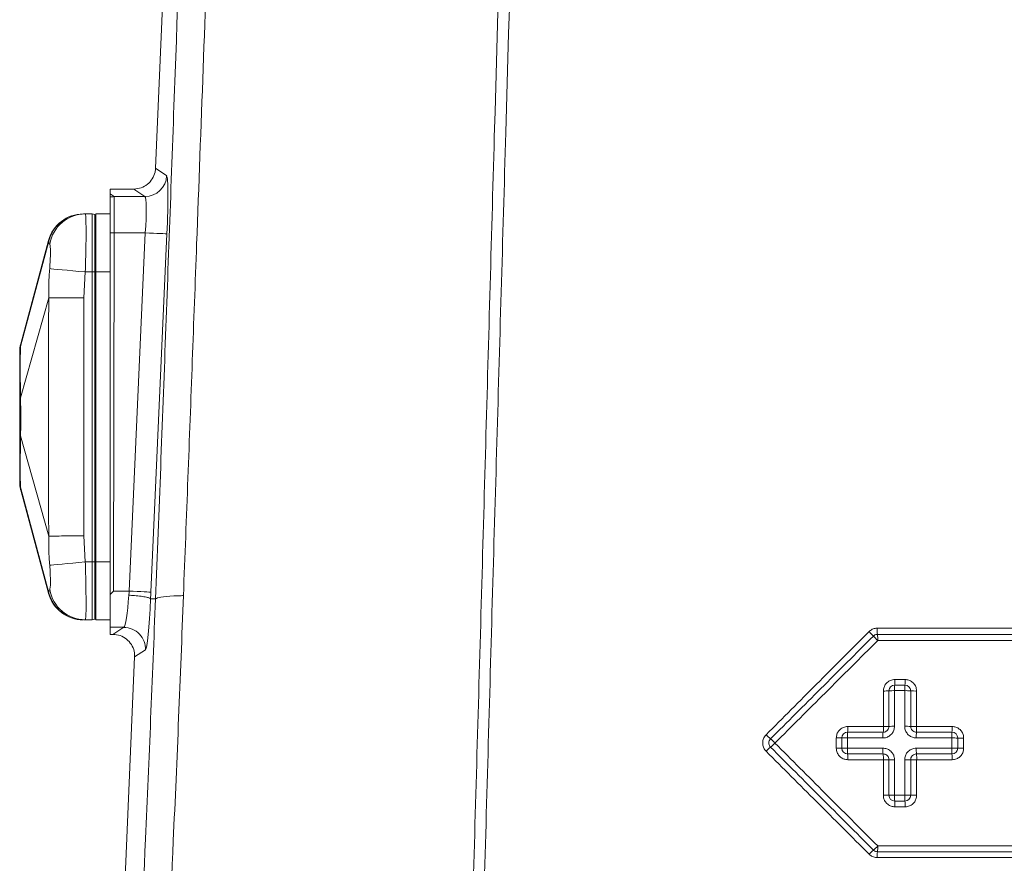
# Model space of a CAD drawing. Header units: millimetres. Extents: x 0 to 8410, y 0 to 5940.
# Tile 79 of 179: x 3434 to 3569, y 3441 to 3558. Entities that reach past the tile are written whole.
import ezdxf

# ---------------------------------------------------------------- set-up
doc = ezdxf.new("R2010")
doc.units = ezdxf.units.MM
doc.header["$LTSCALE"] = 10

msp = doc.modelspace()

# ---------------------------------------------------------------- linework, layer by layer
at = {"color": 7, "linetype": 'Continuous', "lineweight": 0}
for p, q in [((3452.28, 3537.18), (3462.23, 3769.37)), ((3449.29, 3534.31), (3446.03, 3534.31)), ((3446.03, 3533.64), (3446.03, 3534.31)), ((3446.03, 3533.64), (3446.03, 3533.23)), ((3446.03, 3533.23), (3446.03, 3528.27)), ((3442.37, 3530.87), (3442.58, 3530.87)), ((3442.58, 3530.87), (3443.53, 3530.87)), ((3443.53, 3522.87), (3443.53, 3530.87)), ((3443.88, 3530.78), (3443.53, 3530.87)), ((3446.03, 3530.87), (3444.03, 3530.87)), ((3444.03, 3530.87), (3444.03, 3522.87)), ((3446.03, 3528.27), (3446.03, 3478.39)), ((3437.5, 3527.21), (3433.68, 3512.96)), ((3443.53, 3482.87), (3443.53, 3522.87)), ((3444.03, 3522.87), (3444.03, 3482.87)), ((3433.68, 3492.78), (3437.5, 3478.53)), ((3443.53, 3474.87), (3443.53, 3482.87)), ((3444.03, 3482.87), (3444.03, 3474.87)), ((3446.03, 3478.39), (3446.03, 3473.84)), ((3451.59, 3477.79), (3451.59, 3477.79)), ((3451.59, 3477.79), (3452.28, 3477.76)), ((3452.28, 3477.76), (3452.28, 3477.76)), ((3442.58, 3474.87), (3442.37, 3474.87)), ((3442.58, 3474.87), (3443.53, 3474.87)), ((3443.88, 3474.97), (3443.53, 3474.87)), ((3446.03, 3474.87), (3444.03, 3474.87)), ((3446.03, 3473.84), (3446.03, 3472.87)), ((3446.4, 3472.87), (3446.03, 3472.87)), ((3442.16, 3300.83), (3449.4, 3469.75)), ((3449.4, 3469.75), (3449.4, 3469.75)), ((3553.53, 3450.67), (3553.53, 3455.57)), ((3556.53, 3455.57), (3556.53, 3450.67))]:
    msp.add_line(p, q, dxfattribs=at)
at = {"color": 8, "linetype": 'Continuous', "lineweight": 0}
for p, q in [((3452.28, 3537.18), (3453.82, 3536.13)), ((3450.82, 3533.26), (3449.3, 3534.31)), ((3446.03, 3533.64), (3446.59, 3533.26)), ((3446.59, 3533.26), (3446.59, 3528.27)), ((3446.59, 3533.26), (3450.82, 3533.26)), ((3443.88, 3522.87), (3443.88, 3530.78)), ((3446.59, 3528.27), (3446.48, 3478.83)), ((3450.87, 3528.27), (3446.59, 3528.27)), ((3448.64, 3478.83), (3450.87, 3528.27)), ((3453.86, 3528.13), (3451.64, 3478.7)), ((3437.53, 3527.13), (3433.65, 3512.58)), ((3442.58, 3522.87), (3442.37, 3519.29)), ((3442.58, 3522.87), (3443.53, 3522.87)), ((3443.88, 3522.87), (3443.53, 3522.87)), ((3443.88, 3482.87), (3443.88, 3522.87)), ((3443.88, 3522.87), (3444.03, 3522.87)), ((3446.03, 3522.87), (3444.03, 3522.87)), ((3437.53, 3519.32), (3433.65, 3505.49)), ((3442.37, 3519.29), (3442.37, 3486.46)), ((3437.53, 3486.43), (3433.65, 3500.25)), ((3437.53, 3478.61), (3433.65, 3493.16)), ((3442.37, 3486.46), (3442.58, 3482.87)), ((3442.58, 3482.87), (3443.53, 3482.87)), ((3443.88, 3482.87), (3443.53, 3482.87)), ((3443.88, 3474.97), (3443.88, 3482.87)), ((3443.88, 3482.87), (3444.03, 3482.87)), ((3446.03, 3482.87), (3444.03, 3482.87)), ((3446.48, 3478.83), (3448.64, 3478.83)), ((3447.89, 3473.84), (3446.03, 3473.84)), ((3446.4, 3472.87), (3447.89, 3473.84)), ((3450.89, 3470.71), (3449.4, 3469.75))]:
    msp.add_line(p, q, dxfattribs=at)
at = {"color": 8, "linetype": 'Continuous', "lineweight": 0, "flags": 128}
for points in [[(3446.03, 3528.27), (3446.1, 3528.27), (3446.17, 3528.27), (3446.24, 3528.27), (3446.31, 3528.27), (3446.38, 3528.27), (3446.45, 3528.27), (3446.52, 3528.27), (3446.59, 3528.27)], [(3453.86, 3528.13), (3453.78, 3528.14), (3453.59, 3528.14), (3453.3, 3528.16), (3452.93, 3528.17), (3452.48, 3528.19), (3451.98, 3528.22), (3451.43, 3528.24), (3450.87, 3528.27)], [(3442.58, 3522.87), (3441.71, 3522.95), (3440.87, 3523.03), (3440.08, 3523.1), (3439.37, 3523.17), (3438.76, 3523.23), (3438.26, 3523.27), (3437.89, 3523.31), (3437.67, 3523.33)], [(3433.68, 3512.97), (3433.68, 3512.89), (3433.65, 3512.58), (3433.65, 3512.58), (3433.65, 3512.58)], [(3437.67, 3482.41), (3437.89, 3482.43), (3438.26, 3482.47), (3438.76, 3482.52), (3439.37, 3482.57), (3440.08, 3482.64), (3440.87, 3482.71), (3441.71, 3482.79), (3442.58, 3482.87)], [(3437.5, 3478.53), (3437.49, 3478.53), (3437.53, 3478.61), (3437.53, 3478.61), (3437.53, 3478.61)], [(3451.64, 3478.7), (3451.55, 3478.7), (3451.37, 3478.71), (3451.08, 3478.72), (3450.71, 3478.74), (3450.26, 3478.76), (3449.75, 3478.78), (3449.21, 3478.81), (3448.64, 3478.83)], [(3546.26, 3457.17), (3546.42, 3457.17), (3546.56, 3457.17), (3546.69, 3457.17), (3546.81, 3457.17), (3546.9, 3457.17), (3546.97, 3457.17), (3547.01, 3457.17), (3547.03, 3457.17)], [(3562.21, 3457.17), (3562.37, 3457.17), (3562.52, 3457.17), (3562.66, 3457.17), (3562.79, 3457.17), (3562.89, 3457.17), (3562.97, 3457.17), (3563.01, 3457.17), (3563.03, 3457.17)], [(3552.76, 3450.67), (3552.76, 3452.27), (3552.76, 3455.57)], [(3552.76, 3455.57), (3552.91, 3455.57), (3553.05, 3455.57), (3553.19, 3455.57), (3553.3, 3455.57), (3553.4, 3455.57), (3553.47, 3455.57), (3553.51, 3455.57), (3553.53, 3455.57)], [(3553.53, 3455.57), (3553.54, 3455.57), (3553.59, 3455.57), (3553.66, 3455.57), (3553.75, 3455.57), (3553.87, 3455.57), (3554, 3455.57), (3554.15, 3455.57), (3554.3, 3455.57)], [(3554.3, 3455.57), (3554.3, 3453.97), (3554.3, 3450.67)], [(3555.7, 3450.67), (3555.7, 3452.27), (3555.7, 3455.57)], [(3555.7, 3455.57), (3555.86, 3455.57), (3556.02, 3455.57), (3556.16, 3455.57), (3556.29, 3455.57), (3556.39, 3455.57), (3556.47, 3455.57), (3556.51, 3455.57), (3556.53, 3455.57)], [(3556.53, 3455.57), (3556.54, 3455.57), (3556.59, 3455.57), (3556.67, 3455.57), (3556.77, 3455.57), (3556.9, 3455.57), (3557.04, 3455.57), (3557.19, 3455.57), (3557.35, 3455.57)], [(3557.35, 3455.57), (3557.35, 3453.97), (3557.35, 3450.67)], [(3552.76, 3450.67), (3552.91, 3450.67), (3553.05, 3450.67), (3553.19, 3450.67), (3553.3, 3450.67), (3553.4, 3450.67), (3553.47, 3450.67), (3553.51, 3450.67), (3553.53, 3450.67)], [(3553.53, 3450.67), (3553.54, 3450.67), (3553.59, 3450.67), (3553.66, 3450.67), (3553.75, 3450.67), (3553.87, 3450.67), (3554, 3450.67), (3554.15, 3450.67), (3554.3, 3450.67)], [(3555.7, 3450.67), (3555.86, 3450.67), (3556.02, 3450.67), (3556.16, 3450.67), (3556.29, 3450.67), (3556.39, 3450.67), (3556.47, 3450.67), (3556.51, 3450.67), (3556.53, 3450.67)], [(3556.53, 3450.67), (3556.54, 3450.67), (3556.59, 3450.67), (3556.67, 3450.67), (3556.77, 3450.67), (3556.9, 3450.67), (3557.04, 3450.67), (3557.19, 3450.67), (3557.35, 3450.67)]]:
    msp.add_lwpolyline(points, dxfattribs=at)
at = {"color": 7, "linetype": 'Continuous', "lineweight": 0, "flags": 128}
msp.add_lwpolyline([(3446.48, 3478.83), (3446.33, 3478.68), (3446.18, 3478.53), (3446.03, 3478.39)], dxfattribs=at)
at = {"color": 8, "linetype": 'Continuous', "lineweight": 0}
for centre, radius, start, end in [((3450.82, 3536.27), 3, 270.1397, 357.3287), ((3446.6, 3528.27), 4.99, 90.1039, 96.5279), ((3442.59, 3525.89), 4.98, 90.096, 170.4688), ((3442.59, 3479.86), 4.98, 189.5303, 269.9041), ((3447.89, 3470.83), 3, 357.6564, 89.8499), ((3542.4, 3464.55), 12.08, 41.9976, 46.0694), ((3557.82, 3473.5), 5.91, 177.8438, 186.123), ((3561.43, 3481.79), 13.59, 222.3355, 225.9397), ((3546.12, 3472.24), 5.86, 357.8501, 6.1462), ((3548.68, 3466.45), 5.68, 354.1173, 1.8876), ((3549.71, 3466.45), 6.05, 354.4737, 1.775), ((3552.94, 3471.06), 6.01, 268.212, 275.568), ((3554.11, 3459.08), 6.02, 88.1956, 95.5663), ((3560.03, 3465.29), 5.73, 174.1365, 181.895), ((3561.8, 3465.29), 6.1, 174.497, 181.779), ((3555.91, 3458.53), 6.57, 84.6351, 91.8399), ((3557.14, 3471.59), 6.54, 264.6253, 271.8418), ((3552.43, 3458.77), 4.64, 172.6084, 182.4407), ((3543.26, 3459.97), 4.6, 352.5768, 2.4341), ((3558.26, 3458.77), 5.57, 173.8389, 182.0342), ((3547.26, 3459.97), 5.51, 353.8016, 2.0382), ((3552.94, 3475.81), 15.65, 269.3188, 272.1423), ((3554.11, 3444.57), 15.61, 89.3053, 92.1433), ((3555.91, 3443.13), 17.05, 87.9347, 90.7079), ((3557.14, 3477.13), 16.97, 267.9293, 270.7102), ((3564.14, 3458.77), 6.84, 174.9905, 181.6592), ((3550.58, 3459.97), 6.77, 354.9656, 1.658), ((3571.28, 3458.77), 9.07, 176.2266, 181.2514), ((3553.24, 3459.97), 9.01, 356.2151, 1.2444), ((3540.88, 3463.02), 5.89, 222.8976, 231.0672), ((3533.72, 3454.1), 5.55, 42.7858, 51.4136), ((3546.45, 3490.06), 31.49, 269.6629, 271.0525), ((3547.61, 3427.39), 31.19, 89.658, 91.0646), ((3562.42, 3422.98), 35.59, 89.0203, 90.3364), ((3563.64, 3494.74), 36.18, 269.0359, 270.3277), ((3540.26, 3453.35), 5.02, 127.9056, 137.4404), ((3534.19, 3461.17), 4.89, 307.7401, 317.4887), ((3547.59, 3066.1), 391.08, 89.9707, 90.0828), ((3552.48, 3456.97), 4.69, 177.559, 187.3559), ((3558.31, 3456.97), 5.62, 177.9618, 186.1357), ((3564.21, 3456.97), 6.91, 178.3427, 184.9855), ((3571.36, 3456.97), 9.15, 178.7474, 183.7578), ((3563.43, 3437.43), 19.75, 88.8126, 91.179), ((3543.17, 3455.77), 4.69, 357.5634, 7.3515), ((3547.15, 3455.77), 5.61, 357.9592, 6.138), ((3550.45, 3455.77), 6.91, 358.3427, 4.9855), ((3553.08, 3455.77), 9.17, 358.7509, 3.7522), ((3560.32, 3450.47), 6.02, 178.098, 185.7206), ((3548.33, 3449.27), 6.03, 358.1024, 5.7116), ((3562.12, 3450.47), 6.42, 178.2154, 185.3687), ((3549.34, 3449.27), 6.42, 358.2169, 5.3648), ((3556.32, 3437.3), 7.63, 130.388, 136.5657), ((3546.21, 3449.14), 7.95, 310.5811, 316.5017), ((3546.5, 3443.47), 5.48, 353.7094, 2.0886), ((3557.4, 3442.27), 5.49, 173.7194, 182.085)]:
    msp.add_arc(centre, radius, start, end, dxfattribs=at)
at = {"color": 7, "linetype": 'Continuous', "lineweight": 0}
for centre, radius, start, end in [((3442.31, 3525.87), 5, 90, 164.4299), ((3443.83, 3530.58), 0.2, 0, 75), ((3438.53, 3511.75), 5, 165.8176, 180), ((3438.53, 3494), 5, 180, 194.1818), ((3442.31, 3479.87), 5, 195.5802, 270), ((3443.83, 3475.16), 0.2, 285, 0), ((3554.33, 3465.07), 0.8, 90, 180), ((3555.73, 3465.07), 0.8, 0, 90), ((3547.83, 3458.57), 0.8, 90, 180), ((3562.23, 3458.57), 0.8, 0, 90), ((3547.83, 3457.17), 0.8, 180, 270), ((3562.23, 3457.17), 0.8, 270, 0), ((3554.33, 3450.67), 0.8, 180, 270), ((3555.73, 3450.67), 0.8, 270, 0)]:
    msp.add_arc(centre, radius, start, end, dxfattribs=at)
for centre, major_axis, ratio, start_param, end_param in [((3450.72, 3535.81), (0.91, 3.27), 0.390049, 5.248319, 5.249047), ((3451.01, 3535.51), (3.46, 0.65), 0.291381, 4.136478, 4.139785), ((3448.25, 3471.07), (3.5, -1.13), 0.400203, 2.250475, 2.251421)]:
    msp.add_ellipse(centre, major_axis=major_axis, ratio=ratio, start_param=start_param, end_param=end_param, dxfattribs=at)
at = {"color": 8, "linetype": 'Continuous', "lineweight": 0}
for centre, major_axis, ratio, start_param, end_param in [((3453.44, 3528.13), (0.36, 8), 0.052354, 4.714752, 6.250642), ((3450.45, 3528.27), (0.36, 5), 0.083501, 4.718445, 6.254335), ((3448.22, 3478.83), (0.36, 5), 0.083501, 4.604062, 4.718445), ((3451.22, 3478.7), (0.36, 8), 0.052354, 4.600781, 4.714752), ((3448.22, 3478.83), (0.34, 5), 0.083534, 3.182262, 4.603768), ((3451.22, 3478.71), (0.34, 8), 0.05236, 3.178747, 4.599846)]:
    msp.add_ellipse(centre, major_axis=major_axis, ratio=ratio, start_param=start_param, end_param=end_param, dxfattribs=at)
for points, knots in [([(3495.95, 3431.47), (3496.16, 3438.84), (3496.58, 3453.58), (3497.21, 3475.66), (3497.82, 3497.69), (3498.44, 3519.65), (3499.87, 3570.96), (3501.32, 3622.25), (3502.74, 3673.5), (3503.34, 3695.37), (3503.94, 3717.27), (3504.55, 3739.25), (3505.2, 3761.43), (3505.85, 3783.79), (3506.49, 3806.25), (3507.12, 3828.72), (3507.75, 3851.19), (3508.17, 3866.17), (3508.38, 3873.66)], [0, 0, 0, 0, 0.049622, 0.09928, 0.148977, 0.198685, 0.248349, 0.498541, 0.54841, 0.598317, 0.648201, 0.698024, 0.747822, 0.798226, 0.848644, 0.899094, 0.949558, 1, 1, 1, 1]), ([(3510.13, 3873.85), (3509.92, 3866.44), (3509.5, 3851.62), (3508.88, 3829.39), (3508.26, 3807.16), (3507.62, 3784.93), (3507, 3763.89), (3506.41, 3744.08), (3505.87, 3725.51), (3505.35, 3707.01), (3504.83, 3688.55), (3504.31, 3670.1), (3502.92, 3621.31), (3501.47, 3571.3), (3500, 3520.1), (3499.36, 3498.02), (3498.73, 3475.87), (3498.1, 3453.66), (3497.68, 3438.84), (3497.47, 3431.43)], [0, 0, 0, 0, 0.04988, 0.099778, 0.149666, 0.199526, 0.249374, 0.291356, 0.333346, 0.375383, 0.417458, 0.459536, 0.501577, 0.750385, 0.800303, 0.850265, 0.900215, 0.950125, 1, 1, 1, 1]), ([(3452.28, 3477.76), (3452.52, 3483.84), (3453, 3495.99), (3453.67, 3514.11), (3454.33, 3532.19), (3455.65, 3568.39), (3457.68, 3622.98), (3459.66, 3676.41), (3460.92, 3710.52), (3461.45, 3725.15), (3462.01, 3739.83), (3462.59, 3754.55), (3463.01, 3764.4), (3463.22, 3769.33)], [0, 0, 0, 0, 0.062163, 0.124361, 0.186598, 0.248817, 0.497694, 0.748682, 0.798964, 0.849298, 0.899596, 0.949815, 1, 1, 1, 1]), ([(3467.21, 3769.3), (3466.99, 3764.42), (3466.55, 3754.65), (3465.96, 3740.06), (3465.4, 3725.52), (3464.86, 3711.01), (3463.6, 3677.11), (3461.89, 3631.8), (3459.77, 3575.22), (3458.35, 3537.47), (3457.36, 3510.59), (3456.76, 3494.46), (3456.34, 3483.63), (3456.13, 3478.22)], [0, 0, 0, 0, 0.049818, 0.099672, 0.149607, 0.199579, 0.249497, 0.499736, 0.666841, 0.833399, 0.888949, 0.944495, 1, 1, 1, 1]), ([(3442.37, 3530.87), (3441.82, 3530.82), (3440.72, 3530.71), (3439.26, 3529.89), (3438.1, 3528.69), (3437.72, 3527.65), (3437.53, 3527.13)], [0, 0, 0, 0, 0.249998, 0.500001, 0.749998, 1, 1, 1, 1]), ([(3442.58, 3530.87), (3442.61, 3530.78), (3442.66, 3530.61), (3442.69, 3529.23), (3442.69, 3527.2), (3442.65, 3524.95), (3442.6, 3523.46), (3442.58, 3522.87)], [0, 0, 0, 0, 0.214553, 0.429111, 0.643596, 0.858062, 1, 1, 1, 1]), ([(3437.53, 3527.13), (3437.53, 3527.13), (3437.53, 3527.13), (3437.49, 3527.23), (3437.49, 3527.22), (3437.49, 3527.21)], [0, 0, 0, 0, 0.000004, 0.5, 1, 1, 1, 1]), ([(3437.67, 3526.71), (3437.62, 3526.74), (3437.52, 3526.8), (3437.53, 3527.13), (3437.53, 3527.13), (3437.53, 3527.13)], [0, 0, 0, 0, 0.498892, 0.999985, 1, 1, 1, 1]), ([(3437.67, 3523.33), (3437.7, 3523.72), (3437.75, 3524.51), (3437.78, 3525.54), (3437.76, 3526.33), (3437.72, 3526.65), (3437.68, 3526.7), (3437.67, 3526.71)], [0, 0, 0, 0, 0.23007, 0.459645, 0.700154, 0.942984, 1, 1, 1, 1]), ([(3437.53, 3519.32), (3437.53, 3519.32), (3437.53, 3519.97), (3437.52, 3521.32), (3437.62, 3522.66), (3437.67, 3523.33)], [0, 0, 0, 0, 0.000015, 0.497791, 1, 1, 1, 1]), ([(3437.53, 3486.43), (3437.53, 3486.43), (3437.53, 3489.76), (3437.49, 3496.42), (3437.48, 3507.39), (3437.53, 3515.02), (3437.53, 3519.32), (3437.53, 3519.32)], [0, 0, 0, 0, 0.000002, 0.304024, 0.608047, 0.999998, 1, 1, 1, 1]), ([(3437.53, 3519.32), (3437.72, 3519.32), (3438.1, 3519.31), (3439.26, 3519.31), (3440.72, 3519.3), (3441.82, 3519.29), (3442.37, 3519.29)], [0, 0, 0, 0, 0.250001, 0.499999, 0.75, 1, 1, 1, 1]), ([(3433.65, 3512.58), (3433.64, 3512.34), (3433.62, 3511.87), (3433.61, 3510.77), (3433.61, 3509.41), (3433.61, 3507.68), (3433.64, 3506.28), (3433.65, 3505.49)], [0, 0, 0, 0, 0.189386, 0.384539, 0.567316, 0.756311, 1, 1, 1, 1]), ([(3433.65, 3505.49), (3433.65, 3505.49), (3433.65, 3504.74), (3433.69, 3503.26), (3433.68, 3501.81), (3433.65, 3500.25), (3433.65, 3500.25), (3433.65, 3500.25)], [0, 0, 0, 0, 0.000013, 0.476408, 0.734945, 0.999994, 1, 1, 1, 1]), ([(3433.65, 3500.26), (3433.64, 3499.64), (3433.62, 3498.39), (3433.61, 3496.73), (3433.61, 3495.31), (3433.61, 3494.03), (3433.64, 3493.47), (3433.65, 3493.16)], [0, 0, 0, 0, 0.189388, 0.38454, 0.567318, 0.756315, 1, 1, 1, 1]), ([(3433.65, 3493.16), (3433.65, 3493.16), (3433.65, 3492.56), (3433.69, 3492.72), (3433.68, 3492.77), (3433.68, 3492.77)], [0, 0, 0, 0, 0.000032, 0.953789, 1, 1, 1, 1]), ([(3437.67, 3482.41), (3437.62, 3483.08), (3437.52, 3484.42), (3437.53, 3485.77), (3437.53, 3486.43), (3437.53, 3486.43)], [0, 0, 0, 0, 0.498888, 0.999985, 1, 1, 1, 1]), ([(3437.53, 3486.43), (3437.72, 3486.43), (3438.1, 3486.43), (3439.26, 3486.44), (3440.72, 3486.45), (3441.82, 3486.45), (3442.37, 3486.46)], [0, 0, 0, 0, 0.250001, 0.499999, 0.75, 1, 1, 1, 1]), ([(3437.67, 3479.03), (3437.7, 3479.1), (3437.75, 3479.24), (3437.78, 3479.93), (3437.76, 3480.9), (3437.72, 3481.8), (3437.68, 3482.32), (3437.67, 3482.41)], [0, 0, 0, 0, 0.230069, 0.459639, 0.700156, 0.942981, 1, 1, 1, 1]), ([(3442.58, 3482.87), (3442.61, 3481.97), (3442.66, 3480.18), (3442.69, 3477.78), (3442.69, 3475.97), (3442.65, 3475.01), (3442.6, 3474.91), (3442.58, 3474.87)], [0, 0, 0, 0, 0.214553, 0.429111, 0.643599, 0.858064, 1, 1, 1, 1]), ([(3437.53, 3478.61), (3437.53, 3478.61), (3437.53, 3478.61), (3437.52, 3478.94), (3437.62, 3479), (3437.67, 3479.03)], [0, 0, 0, 0, 0.000015, 0.49779, 1, 1, 1, 1]), ([(3437.53, 3478.61), (3437.72, 3478.09), (3438.1, 3477.06), (3439.26, 3475.85), (3440.72, 3475.03), (3441.82, 3474.92), (3442.37, 3474.87)], [0, 0, 0, 0, 0.250003, 0.5, 0.75, 1, 1, 1, 1]), ([(3449.67, 3416.59), (3450.07, 3425.95), (3450.72, 3440.82), (3451.62, 3461.22), (3452.06, 3472.24), (3452.28, 3477.76)], [0, 0, 0, 0, 0.458921, 0.729189, 1, 1, 1, 1]), ([(3456.13, 3478.22), (3455.92, 3472.59), (3455.49, 3461.32), (3454.6, 3441.35), (3453.95, 3427.01), (3453.56, 3418.33)], [0, 0, 0, 0, 0.281981, 0.565065, 1, 1, 1, 1]), ([(3536.57, 3459.01), (3538.88, 3461.33), (3543.62, 3466.08), (3548.36, 3470.83), (3550.79, 3473.25)], [0, 0, 0, 0, 0.488766, 1, 1, 1, 1]), ([(3551.92, 3473.72), (3551.86, 3473.72), (3551.62, 3473.71), (3551.2, 3473.6), (3550.92, 3473.37), (3550.79, 3473.25)], [0, 0, 0, 0, 0.143603, 0.571692, 1, 1, 1, 1]), ([(3551.92, 3473.72), (3560.15, 3473.72), (3573.23, 3473.72), (3589.7, 3473.72), (3597.93, 3473.72), (3601.31, 3473.72)], [0, 0, 0, 0, 0.5, 0.794629, 1, 1, 1, 1]), ([(3551.98, 3472.02), (3549.56, 3469.61), (3544.83, 3464.89), (3540.1, 3460.17), (3537.79, 3457.87)], [0, 0, 0, 0, 0.512127, 1, 1, 1, 1]), ([(3601.26, 3472.02), (3593.04, 3472.02), (3579.99, 3472.02), (3563.56, 3472.02), (3555.35, 3472.02), (3551.98, 3472.02)], [0, 0, 0, 0, 0.5, 0.794858, 1, 1, 1, 1]), ([(3554.36, 3466.64), (3554.24, 3466.63), (3553.94, 3466.61), (3553.49, 3466.42), (3553.09, 3466.06), (3552.81, 3465.58), (3552.77, 3465.22), (3552.76, 3465.05)], [0, 0, 0, 0, 0.141955, 0.356538, 0.571062, 0.785579, 1, 1, 1, 1]), ([(3554.36, 3466.64), (3554.58, 3466.64), (3555.05, 3466.64), (3555.51, 3466.64), (3555.75, 3466.64)], [0, 0, 0, 0, 0.482021, 1, 1, 1, 1]), ([(3557.35, 3465.05), (3557.34, 3465.16), (3557.32, 3465.46), (3557.13, 3465.91), (3556.77, 3466.31), (3556.29, 3466.59), (3555.93, 3466.62), (3555.75, 3466.64)], [0, 0, 0, 0, 0.140474, 0.355278, 0.570161, 0.78503, 1, 1, 1, 1]), ([(3552.76, 3460.16), (3552.76, 3460.98), (3552.76, 3462.61), (3552.76, 3464.24), (3552.76, 3465.05)], [0, 0, 0, 0, 0.503534, 1, 1, 1, 1]), ([(3554.3, 3465.1), (3554.3, 3464.27), (3554.3, 3462.63), (3554.3, 3460.99), (3554.3, 3460.18)], [0, 0, 0, 0, 0.503412, 1, 1, 1, 1]), ([(3555.7, 3465.1), (3555.48, 3465.1), (3555.01, 3465.1), (3554.54, 3465.1), (3554.3, 3465.1)], [0, 0, 0, 0, 0.482073, 1, 1, 1, 1]), ([(3555.7, 3460.18), (3555.7, 3460.99), (3555.7, 3462.63), (3555.7, 3464.27), (3555.7, 3465.1)], [0, 0, 0, 0, 0.496357, 1, 1, 1, 1]), ([(3557.35, 3465.05), (3557.35, 3464.24), (3557.35, 3462.61), (3557.35, 3460.98), (3557.35, 3460.16)], [0, 0, 0, 0, 0.496247, 1, 1, 1, 1]), ([(3547.86, 3460.16), (3547.74, 3460.15), (3547.45, 3460.13), (3547, 3459.94), (3546.59, 3459.58), (3546.32, 3459.1), (3546.28, 3458.75), (3546.26, 3458.57)], [0, 0, 0, 0, 0.142077, 0.356871, 0.571409, 0.785741, 1, 1, 1, 1]), ([(3547.86, 3460.16), (3548.67, 3460.16), (3550.3, 3460.16), (3551.93, 3460.16), (3552.76, 3460.16)], [0, 0, 0, 0, 0.493595, 1, 1, 1, 1]), ([(3552.7, 3458.58), (3552.82, 3458.58), (3553.12, 3458.6), (3553.57, 3458.8), (3553.97, 3459.16), (3554.25, 3459.64), (3554.28, 3460), (3554.3, 3460.18)], [0, 0, 0, 0, 0.141808, 0.356274, 0.570734, 0.785318, 1, 1, 1, 1]), ([(3555.7, 3460.18), (3555.71, 3460.06), (3555.73, 3459.76), (3555.92, 3459.31), (3556.28, 3458.91), (3556.76, 3458.63), (3557.12, 3458.59), (3557.31, 3458.58)], [0, 0, 0, 0, 0.1409569, 0.3558571, 0.5707005, 0.7853914, 1, 1, 1, 1]), ([(3557.35, 3460.16), (3558.16, 3460.16), (3559.79, 3460.16), (3561.42, 3460.16), (3562.25, 3460.16)], [0, 0, 0, 0, 0.495856, 1, 1, 1, 1]), ([(3563.84, 3458.57), (3563.84, 3458.68), (3563.82, 3458.98), (3563.63, 3459.43), (3563.26, 3459.83), (3562.78, 3460.11), (3562.43, 3460.14), (3562.25, 3460.16)], [0, 0, 0, 0, 0.140827, 0.355404, 0.570147, 0.78503, 1, 1, 1, 1]), ([(3536.57, 3459.01), (3536.49, 3458.92), (3536.29, 3458.69), (3536.11, 3458.24), (3536.08, 3457.69), (3536.22, 3457.16), (3536.45, 3456.88), (3536.57, 3456.74)], [0, 0, 0, 0, 0.142023, 0.356447, 0.571059, 0.785778, 1, 1, 1, 1]), ([(3546.26, 3457.17), (3546.26, 3457.4), (3546.26, 3457.87), (3546.26, 3458.33), (3546.26, 3458.57)], [0, 0, 0, 0, 0.501792, 1, 1, 1, 1]), ([(3547.79, 3458.58), (3547.79, 3458.34), (3547.79, 3457.87), (3547.79, 3457.4), (3547.79, 3457.17)], [0, 0, 0, 0, 0.501763, 1, 1, 1, 1]), ([(3552.7, 3458.58), (3551.89, 3458.58), (3550.26, 3458.58), (3548.62, 3458.58), (3547.79, 3458.58)], [0, 0, 0, 0, 0.493648, 1, 1, 1, 1]), ([(3562.21, 3458.58), (3561.4, 3458.58), (3559.76, 3458.58), (3558.13, 3458.58), (3557.31, 3458.58)], [0, 0, 0, 0, 0.4958917, 1, 1, 1, 1]), ([(3562.21, 3457.17), (3562.21, 3457.4), (3562.21, 3457.87), (3562.21, 3458.34), (3562.21, 3458.58)], [0, 0, 0, 0, 0.498322, 1, 1, 1, 1]), ([(3563.84, 3458.57), (3563.84, 3458.33), (3563.84, 3457.87), (3563.84, 3457.4), (3563.84, 3457.17)], [0, 0, 0, 0, 0.498272, 1, 1, 1, 1]), ([(3550.79, 3442.54), (3548.37, 3444.96), (3543.63, 3449.69), (3538.89, 3454.42), (3536.57, 3456.74)], [0, 0, 0, 0, 0.510257, 1, 1, 1, 1]), ([(3537.79, 3457.87), (3540.1, 3455.56), (3544.82, 3450.83), (3549.55, 3446.1), (3551.98, 3443.67)], [0, 0, 0, 0, 0.4868633, 1, 1, 1, 1]), ([(3546.26, 3457.17), (3546.27, 3457.05), (3546.29, 3456.76), (3546.48, 3456.31), (3546.84, 3455.9), (3547.32, 3455.62), (3547.68, 3455.59), (3547.86, 3455.57)], [0, 0, 0, 0, 0.140597, 0.3553767, 0.5702581, 0.7851587, 1, 1, 1, 1]), ([(3547.79, 3457.17), (3548.62, 3457.17), (3550.26, 3457.17), (3551.89, 3457.17), (3552.7, 3457.17)], [0, 0, 0, 0, 0.506391, 1, 1, 1, 1]), ([(3554.3, 3455.57), (3554.29, 3455.69), (3554.27, 3455.99), (3554.08, 3456.44), (3553.72, 3456.84), (3553.24, 3457.12), (3552.88, 3457.15), (3552.7, 3457.17)], [0, 0, 0, 0, 0.140722, 0.35532, 0.570094, 0.785022, 1, 1, 1, 1]), ([(3557.31, 3457.17), (3557.19, 3457.16), (3556.89, 3457.14), (3556.44, 3456.95), (3556.03, 3456.59), (3555.76, 3456.11), (3555.72, 3455.75), (3555.7, 3455.57)], [0, 0, 0, 0, 0.141619, 0.356422, 0.571047, 0.78553, 1, 1, 1, 1]), ([(3557.31, 3457.17), (3558.13, 3457.17), (3559.76, 3457.17), (3561.4, 3457.17), (3562.21, 3457.17)], [0, 0, 0, 0, 0.504133, 1, 1, 1, 1]), ([(3562.25, 3455.57), (3562.36, 3455.58), (3562.66, 3455.6), (3563.11, 3455.79), (3563.52, 3456.15), (3563.79, 3456.63), (3563.83, 3456.99), (3563.84, 3457.17)], [0, 0, 0, 0, 0.141296, 0.355898, 0.570543, 0.785242, 1, 1, 1, 1]), ([(3552.76, 3455.57), (3551.93, 3455.57), (3550.3, 3455.57), (3548.67, 3455.57), (3547.86, 3455.57)], [0, 0, 0, 0, 0.506463, 1, 1, 1, 1]), ([(3562.25, 3455.57), (3561.42, 3455.57), (3559.79, 3455.57), (3558.16, 3455.57), (3557.35, 3455.57)], [0, 0, 0, 0, 0.50418, 1, 1, 1, 1]), ([(3552.76, 3450.67), (3552.76, 3450.55), (3552.78, 3450.26), (3552.98, 3449.81), (3553.34, 3449.4), (3553.82, 3449.12), (3554.18, 3449.09), (3554.36, 3449.07)], [0, 0, 0, 0, 0.140887, 0.355668, 0.570477, 0.785269, 1, 1, 1, 1]), ([(3554.3, 3450.67), (3554.54, 3450.67), (3555.01, 3450.67), (3555.48, 3450.67), (3555.7, 3450.67)], [0, 0, 0, 0, 0.518411, 1, 1, 1, 1]), ([(3555.75, 3449.07), (3555.87, 3449.08), (3556.17, 3449.1), (3556.62, 3449.29), (3557.02, 3449.65), (3557.3, 3450.13), (3557.33, 3450.49), (3557.35, 3450.67)], [0, 0, 0, 0, 0.14146, 0.356075, 0.570675, 0.785317, 1, 1, 1, 1]), ([(3555.75, 3449.07), (3555.51, 3449.07), (3555.05, 3449.07), (3554.58, 3449.07), (3554.36, 3449.07)], [0, 0, 0, 0, 0.518517, 1, 1, 1, 1]), ([(3551.98, 3443.67), (3560.19, 3443.67), (3573.3, 3443.67), (3589.73, 3443.67), (3597.94, 3443.67), (3601.26, 3443.67)], [0, 0, 0, 0, 0.49998, 0.797954, 1, 1, 1, 1]), ([(3550.79, 3442.54), (3550.83, 3442.5), (3551, 3442.34), (3551.38, 3442.12), (3551.74, 3442.09), (3551.92, 3442.07)], [0, 0, 0, 0, 0.140794, 0.570357, 1, 1, 1, 1]), ([(3601.31, 3442.07), (3593.08, 3442.07), (3579.95, 3442.07), (3563.48, 3442.07), (3555.25, 3442.07), (3551.92, 3442.07)], [0, 0, 0, 0, 0.499981, 0.797561, 1, 1, 1, 1])]:
    msp.add_open_spline(points, degree=3, knots=knots, dxfattribs=at)
at = {"color": 7, "linetype": 'Continuous', "lineweight": 0}
for points, knots in [([(3449.3, 3534.31), (3449.63, 3534.35), (3450.31, 3534.41), (3451.2, 3534.93), (3451.88, 3535.69), (3452.22, 3536.49), (3452.27, 3537), (3452.28, 3537.18)], [0, 0, 0, 0, 0.22115, 0.442304, 0.66323, 0.883984, 1, 1, 1, 1]), ([(3433.65, 3512.58), (3433.6, 3512.27), (3433.53, 3511.92), (3433.53, 3511.55), (3433.53, 3511.5)], [0, 0, 0, 0, 0.856125, 1, 1, 1, 1]), ([(3433.65, 3512.58), (3433.65, 3512.58), (3433.65, 3512.58), (3433.65, 3512.58), (3433.65, 3512.58)], [0, 0, 0, 0, 0.633729, 1, 1, 1, 1]), ([(3433.53, 3505.25), (3433.53, 3506.13), (3433.53, 3507.89), (3433.53, 3509.99), (3433.53, 3511.11), (3433.53, 3511.43), (3433.53, 3511.5)], [0, 0, 0, 0, 0.297419, 0.594127, 0.901491, 1, 1, 1, 1]), ([(3433.65, 3505.49), (3433.6, 3505.42), (3433.53, 3505.34), (3433.53, 3505.27), (3433.53, 3505.25)], [0, 0, 0, 0, 0.856144, 1, 1, 1, 1]), ([(3433.53, 3500.49), (3433.53, 3501.78), (3433.53, 3503.38), (3433.53, 3504.95), (3433.53, 3505.25)], [0, 0, 0, 0, 0.808009, 1, 1, 1, 1]), ([(3433.65, 3505.49), (3433.65, 3505.49), (3433.65, 3505.49), (3433.65, 3505.49), (3433.65, 3505.49)], [0, 0, 0, 0, 0.630621, 1, 1, 1, 1]), ([(3433.65, 3500.26), (3433.6, 3500.32), (3433.53, 3500.4), (3433.53, 3500.48), (3433.53, 3500.49)], [0, 0, 0, 0, 0.856144, 1, 1, 1, 1]), ([(3433.53, 3494.24), (3433.53, 3494.53), (3433.53, 3495.12), (3433.53, 3497.06), (3433.53, 3498.98), (3433.53, 3500.19), (3433.53, 3500.49)], [0, 0, 0, 0, 0.2974155, 0.5941255, 0.901491, 1, 1, 1, 1]), ([(3433.65, 3500.25), (3433.65, 3500.25), (3433.65, 3500.25), (3433.65, 3500.26), (3433.65, 3500.26)], [0, 0, 0, 0, 0.628823, 1, 1, 1, 1]), ([(3433.65, 3493.16), (3433.6, 3493.47), (3433.53, 3493.83), (3433.53, 3494.19), (3433.53, 3494.24)], [0, 0, 0, 0, 0.85617, 1, 1, 1, 1]), ([(3433.65, 3493.16), (3433.65, 3493.16), (3433.65, 3493.16), (3433.65, 3493.16), (3433.65, 3493.16)], [0, 0, 0, 0, 0.625077, 1, 1, 1, 1]), ([(3451.59, 3477.79), (3451.54, 3477.83), (3451.45, 3477.91), (3450.89, 3478.04), (3450.1, 3478.15), (3449.34, 3478.22), (3448.84, 3478.25), (3448.66, 3478.26), (3448.6, 3478.26)], [0, 0, 0, 0, 0.221308, 0.442618, 0.663926, 0.885233, 0.958554, 1, 1, 1, 1]), ([(3456.13, 3478.22), (3456.03, 3478.21), (3455.56, 3478.2), (3454.33, 3478.15), (3452.79, 3478.02), (3452.45, 3477.85), (3452.28, 3477.76)], [0, 0, 0, 0, 0.044432, 0.211829, 0.605914, 1, 1, 1, 1]), ([(3449.4, 3469.75), (3449.39, 3470.01), (3449.37, 3470.61), (3448.99, 3471.49), (3448.31, 3472.25), (3447.42, 3472.77), (3446.74, 3472.84), (3446.4, 3472.87)], [0, 0, 0, 0, 0.1634869, 0.3723035, 0.5813267, 0.7906686, 1, 1, 1, 1]), ([(3551.38, 3472.64), (3548.96, 3470.22), (3544.23, 3465.48), (3539.49, 3460.75), (3537.18, 3458.44)], [0, 0, 0, 0, 0.511224, 1, 1, 1, 1]), ([(3551.38, 3472.64), (3551.45, 3472.69), (3551.59, 3472.81), (3551.8, 3472.87), (3551.92, 3472.87), (3551.95, 3472.87)], [0, 0, 0, 0, 0.428003, 0.856185, 1, 1, 1, 1]), ([(3601.28, 3472.87), (3593.06, 3472.87), (3576.62, 3472.87), (3560.17, 3472.87), (3551.95, 3472.87)], [0, 0, 0, 0, 0.499989, 1, 1, 1, 1]), ([(3553.53, 3460.17), (3553.53, 3460.98), (3553.53, 3462.62), (3553.53, 3464.25), (3553.53, 3465.07)], [0, 0, 0, 0, 0.496577, 1, 1, 1, 1]), ([(3554.33, 3465.87), (3554.57, 3465.87), (3555.04, 3465.87), (3555.5, 3465.87), (3555.73, 3465.87)], [0, 0, 0, 0, 0.5179217, 1, 1, 1, 1]), ([(3556.53, 3465.07), (3556.53, 3464.25), (3556.53, 3462.62), (3556.53, 3460.98), (3556.53, 3460.17)], [0, 0, 0, 0, 0.503642, 1, 1, 1, 1]), ([(3547.83, 3459.37), (3548.66, 3459.37), (3550.29, 3459.37), (3551.92, 3459.37), (3552.73, 3459.37)], [0, 0, 0, 0, 0.506353, 1, 1, 1, 1]), ([(3553.53, 3460.17), (3553.52, 3460.08), (3553.5, 3459.9), (3553.36, 3459.66), (3553.16, 3459.48), (3552.94, 3459.38), (3552.79, 3459.38), (3552.73, 3459.37)], [0, 0, 0, 0, 0.214317, 0.428678, 0.64315, 0.857892, 1, 1, 1, 1]), ([(3557.33, 3459.37), (3557.24, 3459.38), (3557.06, 3459.4), (3556.82, 3459.54), (3556.64, 3459.74), (3556.54, 3459.96), (3556.53, 3460.11), (3556.53, 3460.17)], [0, 0, 0, 0, 0.214887, 0.429784, 0.644606, 0.859302, 1, 1, 1, 1]), ([(3557.33, 3459.37), (3558.15, 3459.37), (3559.78, 3459.37), (3561.42, 3459.37), (3562.23, 3459.37)], [0, 0, 0, 0, 0.50411, 1, 1, 1, 1]), ([(3537.18, 3457.31), (3537.12, 3457.38), (3537.01, 3457.51), (3536.94, 3457.78), (3536.95, 3458.05), (3537.04, 3458.28), (3537.14, 3458.39), (3537.18, 3458.44)], [0, 0, 0, 0, 0.214814, 0.429343, 0.643606, 0.857859, 1, 1, 1, 1]), ([(3547.03, 3457.17), (3547.03, 3457.4), (3547.03, 3457.87), (3547.03, 3458.34), (3547.03, 3458.57)], [0, 0, 0, 0, 0.498252, 1, 1, 1, 1]), ([(3563.03, 3458.57), (3563.03, 3458.34), (3563.03, 3457.87), (3563.03, 3457.4), (3563.03, 3457.17)], [0, 0, 0, 0, 0.501662, 1, 1, 1, 1]), ([(3537.18, 3457.31), (3539.5, 3454.99), (3544.23, 3450.26), (3548.97, 3445.52), (3551.38, 3443.11)], [0, 0, 0, 0, 0.489742, 1, 1, 1, 1]), ([(3552.73, 3456.37), (3551.92, 3456.37), (3550.29, 3456.37), (3548.66, 3456.37), (3547.83, 3456.37)], [0, 0, 0, 0, 0.493607, 1, 1, 1, 1]), ([(3552.73, 3456.37), (3552.82, 3456.36), (3553, 3456.34), (3553.24, 3456.21), (3553.42, 3456), (3553.51, 3455.78), (3553.52, 3455.63), (3553.53, 3455.57)], [0, 0, 0, 0, 0.215066, 0.430037, 0.644796, 0.859298, 1, 1, 1, 1]), ([(3556.53, 3455.57), (3556.54, 3455.66), (3556.55, 3455.84), (3556.69, 3456.08), (3556.9, 3456.26), (3557.12, 3456.36), (3557.27, 3456.37), (3557.33, 3456.37)], [0, 0, 0, 0, 0.21443, 0.428911, 0.643557, 0.858372, 1, 1, 1, 1]), ([(3562.23, 3456.37), (3561.42, 3456.37), (3559.78, 3456.37), (3558.15, 3456.37), (3557.33, 3456.37)], [0, 0, 0, 0, 0.495866, 1, 1, 1, 1]), ([(3555.73, 3449.87), (3555.5, 3449.87), (3555.04, 3449.87), (3554.57, 3449.87), (3554.33, 3449.87)], [0, 0, 0, 0, 0.481599, 1, 1, 1, 1]), ([(3551.95, 3442.87), (3551.86, 3442.88), (3551.68, 3442.9), (3551.49, 3443), (3551.4, 3443.09), (3551.38, 3443.11)], [0, 0, 0, 0, 0.429704, 0.859264, 1, 1, 1, 1]), ([(3551.95, 3442.87), (3560.17, 3442.87), (3576.62, 3442.87), (3593.06, 3442.87), (3601.28, 3442.87)], [0, 0, 0, 0, 0.50001, 1, 1, 1, 1])]:
    msp.add_open_spline(points, degree=3, knots=knots, dxfattribs=at)

doc.saveas('drawing.dxf')
